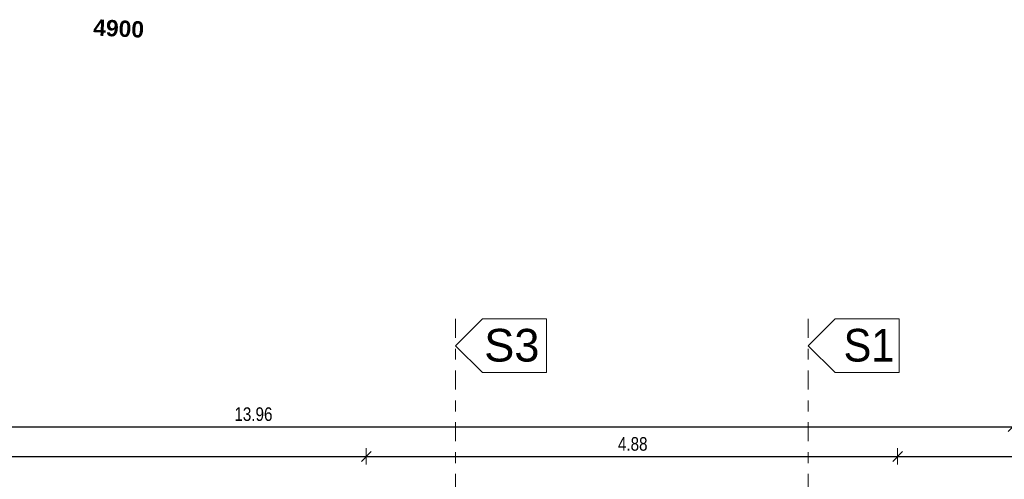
# Model space of a CAD drawing. Header units: metres. Extents: x -75 to 65, y -68 to 92.
# Tile 28 of 34: x 6.83 to 15.87, y 12.25 to 16.48. Entities that reach past the tile are written whole.
import ezdxf

# ---------------------------------------------------------------- set-up
doc = ezdxf.new("R2010")
doc.units = ezdxf.units.M
doc.header["$PDMODE"] = 65
doc.linetypes.add('AUSGEZOGEN', pattern=[0])
doc.linetypes.add('STRICHLINIE_S4', pattern=[0.275, 0.175, -0.05, 0, -0.05])
doc.layers.add('XR$1$000 Kataster', color=7, linetype='AUSGEZOGEN')
doc.layers.add('XR$2$200 Schnittlinien', color=7, linetype='AUSGEZOGEN')
doc.layers.add('XR$2$STANDARD_1', color=7, linetype='AUSGEZOGEN', lineweight=25)
doc.styles.add('ARIAL', font='arial.ttf')
doc.dimstyles.new('DIMSTYLE_2', dxfattribs={"dimtxt": 0.125, "dimasz": 0.15, "dimexe": 0, "dimexo": 0, "dimgap": 0.0625, "dimtad": 2, "dimrnd": 0.005, "dimzin": 4, "dimdsep": 46, "dimtxsty": 'ARIAL', "dimblk1": 'ALL_ML_STRICH', "dimblk2": 'ALL_ML_STRICH', "dimsah": 1, "dimcen": 0, "dimclrd": 7, "dimclre": 7, "dimclrt": 7, "dimadec": 0, "dimazin": 0, "dimtfac": 1, "dimtdec": 0, "dimtix": 1, "dimtmove": 2, "dimatfit": 3, "dimfxl": 0, "dimtzin": 0, "dimlwd": 0, "dimlwe": 18, "dimarcsym": 0})
doc.dimstyles.new('DIMSTYLE_3', dxfattribs={"dimtxt": 0.125, "dimasz": 0.15, "dimexe": 0, "dimexo": 0, "dimgap": 0.0625, "dimtad": 2, "dimrnd": 0.005, "dimzin": 4, "dimdsep": 46, "dimtxsty": 'ARIAL', "dimblk1": 'ALL_ML_STRICH', "dimblk2": 'ALL_ML_STRICH', "dimsah": 1, "dimcen": 0, "dimclrd": 7, "dimclre": 7, "dimclrt": 7, "dimadec": 0, "dimazin": 0, "dimtfac": 1, "dimtdec": 0, "dimtix": 1, "dimtmove": 2, "dimatfit": 3, "dimfxl": 0, "dimtzin": 0, "dimlwd": 0, "dimlwe": 18, "dimarcsym": 0})

# ---------------------------------------------------------------- blocks, each defined once
blk = doc.blocks.new('ALL_ML_STRICH')
at = {"color": 0, "linetype": 'ByBlock', "lineweight": -2}
for p, q in [((-1, 0), (0.5, 0)), ((-0.3, -0.3), (0.3, 0.3)), ((0, -0.5), (0, 0.5))]:
    blk.add_line(p, q, dxfattribs=at)
blk = doc.blocks.new('*D31')
at = {"layer": 'DEFPOINTS', "color": 7, "linetype": 'AUSGEZOGEN', "lineweight": 18, "transparency": 16777216}
for p in [(1.9918, 12.7378), (1.9918, 12.4644), (10.0118, 12.4644)]:
    blk.add_point(p, dxfattribs=at)
at = {"layer": 'XR$2$STANDARD_1', "color": 7, "linetype": 'AUSGEZOGEN', "lineweight": -2, "transparency": 16777216}
for p, q in [((1.9918, 12.4644), (1.9918, 12.4644)), ((1.9918, 12.4644), (10.0118, 12.4644)), ((10.0118, 12.4644), (10.0118, 12.4644))]:
    blk.add_line(p, q, dxfattribs=at)
at = {"layer": 'XR$2$STANDARD_1', "color": 7, "linetype": 'AUSGEZOGEN', "lineweight": 18, "transparency": 16777216, "xscale": 0.15, "yscale": 0.15, "zscale": 0.15, "rotation": 180}
blk.add_blockref('ALL_ML_STRICH', (1.9918, 12.4644), dxfattribs=at)
at = {"layer": 'XR$2$STANDARD_1', "color": 7, "linetype": 'AUSGEZOGEN', "lineweight": 18, "transparency": 16777216, "xscale": 0.15, "yscale": 0.15, "zscale": 0.15}
blk.add_blockref('ALL_ML_STRICH', (10.0118, 12.4644), dxfattribs=at)
at = {"layer": 'XR$2$STANDARD_1', "color": 7, "linetype": 'AUSGEZOGEN', "lineweight": 18, "transparency": 16777216, "insert": (6.0095, 12.579), "char_height": 0.125, "width": 0.4, "attachment_point": 5, "style": 'ARIAL'}
blk.add_mtext('\\W0.80;\\A1;{\\A1;{8.02\\H0.082500;\\S^ ;}}', dxfattribs=at)
blk = doc.blocks.new('*D32')
at = {"layer": 'DEFPOINTS', "color": 7, "linetype": 'AUSGEZOGEN', "lineweight": 18, "transparency": 16777216}
for p in [(14.8918, 12.6885), (10.0118, 12.4644), (10.0118, 12.4644)]:
    blk.add_point(p, dxfattribs=at)
at = {"layer": 'XR$2$STANDARD_1', "color": 7, "linetype": 'AUSGEZOGEN', "lineweight": -2, "transparency": 16777216}
for p, q in [((10.0118, 12.4644), (10.0118, 12.4644)), ((10.0118, 12.4644), (14.8918, 12.4644)), ((14.8918, 12.4644), (14.8918, 12.4644))]:
    blk.add_line(p, q, dxfattribs=at)
at = {"layer": 'XR$2$STANDARD_1', "color": 7, "linetype": 'AUSGEZOGEN', "lineweight": 18, "transparency": 16777216, "xscale": 0.15, "yscale": 0.15, "zscale": 0.15, "rotation": 180}
blk.add_blockref('ALL_ML_STRICH', (10.0118, 12.4644), dxfattribs=at)
at = {"layer": 'XR$2$STANDARD_1', "color": 7, "linetype": 'AUSGEZOGEN', "lineweight": 18, "transparency": 16777216, "xscale": 0.15, "yscale": 0.15, "zscale": 0.15}
blk.add_blockref('ALL_ML_STRICH', (14.8918, 12.4644), dxfattribs=at)
at = {"layer": 'XR$2$STANDARD_1', "color": 7, "linetype": 'AUSGEZOGEN', "lineweight": 18, "transparency": 16777216, "insert": (12.4589, 12.579), "char_height": 0.125, "width": 0.4, "attachment_point": 5, "style": 'ARIAL'}
blk.add_mtext('\\W0.80;\\A1;{\\A1;{4.88\\H0.082500;\\S^ ;}}', dxfattribs=at)
blk = doc.blocks.new('*D33')
at = {"layer": 'DEFPOINTS', "color": 7, "linetype": 'AUSGEZOGEN', "lineweight": 18, "transparency": 16777216}
for p in [(14.8918, 12.6885), (14.8918, 12.4644), (22.9418, 12.4644)]:
    blk.add_point(p, dxfattribs=at)
at = {"layer": 'XR$2$STANDARD_1', "color": 7, "linetype": 'AUSGEZOGEN', "lineweight": -2, "transparency": 16777216}
for p, q in [((14.8918, 12.4644), (14.8918, 12.4644)), ((14.8918, 12.4644), (22.9418, 12.4644)), ((22.9418, 12.4644), (22.9418, 12.4644))]:
    blk.add_line(p, q, dxfattribs=at)
at = {"layer": 'XR$2$STANDARD_1', "color": 7, "linetype": 'AUSGEZOGEN', "lineweight": 18, "transparency": 16777216, "xscale": 0.15, "yscale": 0.15, "zscale": 0.15, "rotation": 180}
blk.add_blockref('ALL_ML_STRICH', (14.8918, 12.4644), dxfattribs=at)
at = {"layer": 'XR$2$STANDARD_1', "color": 7, "linetype": 'AUSGEZOGEN', "lineweight": 18, "transparency": 16777216, "xscale": 0.15, "yscale": 0.15, "zscale": 0.15}
blk.add_blockref('ALL_ML_STRICH', (22.9418, 12.4644), dxfattribs=at)
at = {"layer": 'XR$2$STANDARD_1', "color": 7, "linetype": 'AUSGEZOGEN', "lineweight": 18, "transparency": 16777216, "insert": (18.9236, 12.579), "char_height": 0.125, "width": 0.4, "attachment_point": 5, "style": 'ARIAL'}
blk.add_mtext('\\W0.80;\\A1;{\\A1;{8.05\\H0.082500;\\S^ ;}}', dxfattribs=at)
blk = doc.blocks.new('*D50')
at = {"layer": 'DEFPOINTS', "color": 7, "linetype": 'AUSGEZOGEN', "lineweight": 18, "transparency": 16777216}
for p in [(1.9918, 12.7378), (1.9918, 12.7378), (15.9518, 12.7378)]:
    blk.add_point(p, dxfattribs=at)
at = {"layer": 'XR$2$STANDARD_1', "color": 7, "linetype": 'AUSGEZOGEN', "lineweight": -2, "transparency": 16777216}
for p, q in [((1.9918, 11.6873), (1.9918, 12.7378)), ((1.9918, 12.7378), (15.9518, 12.7378)), ((15.9518, 11.8535), (15.9518, 12.7378))]:
    blk.add_line(p, q, dxfattribs=at)
at = {"layer": 'XR$2$STANDARD_1', "color": 7, "linetype": 'AUSGEZOGEN', "lineweight": 18, "transparency": 16777216, "xscale": 0.15, "yscale": 0.15, "zscale": 0.15, "rotation": 180}
blk.add_blockref('ALL_ML_STRICH', (1.9918, 12.7378), dxfattribs=at)
at = {"layer": 'XR$2$STANDARD_1', "color": 7, "linetype": 'AUSGEZOGEN', "lineweight": 18, "transparency": 16777216, "xscale": 0.15, "yscale": 0.15, "zscale": 0.15}
blk.add_blockref('ALL_ML_STRICH', (15.9518, 12.7378), dxfattribs=at)
at = {"layer": 'XR$2$STANDARD_1', "color": 7, "linetype": 'AUSGEZOGEN', "lineweight": 18, "transparency": 16777216, "insert": (8.9752, 12.8525), "char_height": 0.125, "width": 0.5, "attachment_point": 5, "style": 'ARIAL'}
blk.add_mtext('\\W0.80;\\A1;{\\A1;{13.96\\H0.082500;\\S^ ;}}', dxfattribs=at)

msp = doc.modelspace()

# ---------------------------------------------------------------- linework, layer by layer
at = {"layer": 'XR$2$200 Schnittlinien', "color": 7, "linetype": 'AUSGEZOGEN', "lineweight": 13, "transparency": 33554687}
for p, q in [((11.0788, 13.7291), (10.8318, 13.4821)), ((11.6671, 13.7291), (11.0788, 13.7291)), ((11.6671, 13.235), (11.6671, 13.7291)), ((14.3188, 13.7291), (14.0718, 13.4821)), ((14.9071, 13.7291), (14.3188, 13.7291)), ((14.9071, 13.235), (14.9071, 13.7291)), ((10.8318, 13.4821), (11.0788, 13.235)), ((14.0718, 13.4821), (14.3188, 13.235)), ((11.0788, 13.235), (11.6671, 13.235)), ((14.3188, 13.235), (14.9071, 13.235))]:
    msp.add_line(p, q, dxfattribs=at)
at = {"layer": 'XR$2$200 Schnittlinien', "color": 7, "linetype": 'STRICHLINIE_S4', "lineweight": 13, "transparency": 33554687}
for p, q in [((10.8318, 13.7291), (10.8318, 9.1205)), ((14.0718, 13.7291), (14.0718, 9.1205))]:
    msp.add_line(p, q, dxfattribs=at)

# ---------------------------------------------------------------- texts
at = {"layer": 'XR$1$000 Kataster', "color": 7, "linetype": 'AUSGEZOGEN', "transparency": 33554687, "insert": (7.5011, 16.3295), "char_height": 0.15, "width": 0.545345, "attachment_point": 7, "rotation": 357.337, "style": 'ARIAL'}
msp.add_mtext('\\A1;{\\fArial|i0|b1;\\H0.150000;\\W1.000000;\\C7;4900}\\P', dxfattribs=at)
at = {"layer": 'XR$2$200 Schnittlinien', "color": 7, "linetype": 'AUSGEZOGEN', "transparency": 33554687, "char_height": 0.3, "attachment_point": 7, "style": 'ARIAL'}
for s, insert, width in [('\\W0.99;S3', (11.0948, 13.3322), 0.65789), ('\\W0.91;S1', (14.3958, 13.3322), 0.625228)]:
    msp.add_mtext(s, dxfattribs=dict(at, insert=insert, width=width))

# ---------------------------------------------------------------- dimensions: what is measured, and where the dimension line sits
at = {"layer": 'XR$2$STANDARD_1', "color": 7, "linetype": 'AUSGEZOGEN', "lineweight": 18, "transparency": 33554687}
for base, p1, p2, dimstyle, picture, middle in [((15.9518, 12.7378), (1.9918, 11.6873), (15.9518, 11.8535), 'DIMSTYLE_3', '*D50', (8.9752, 12.8525)), ((10.0118, 12.4644), (1.9918, 12.4644), (10.0118, 12.4644), 'DIMSTYLE_2', '*D31', (6.0095, 12.579)), ((14.8918, 12.4644), (10.0118, 12.4644), (14.8918, 12.4644), 'DIMSTYLE_3', '*D32', (12.4589, 12.579)), ((22.9418, 12.4644), (14.8918, 12.4644), (22.9418, 12.4644), 'DIMSTYLE_3', '*D33', (18.9236, 12.579))]:
    dim = msp.add_linear_dim(base=base, p1=p1, p2=p2, dimstyle=dimstyle, override={"dimpost": '<>', "dimclrd": 7, "dimclre": 7, "dimclrt": 7, "dimlwd": 0, "dimlwe": 18}, dxfattribs=at)
    dim.commit()
    dim.dimension.update_dxf_attribs({"geometry": picture, "text_midpoint": middle, "dimtype": 160})

doc.saveas('drawing.dxf')
